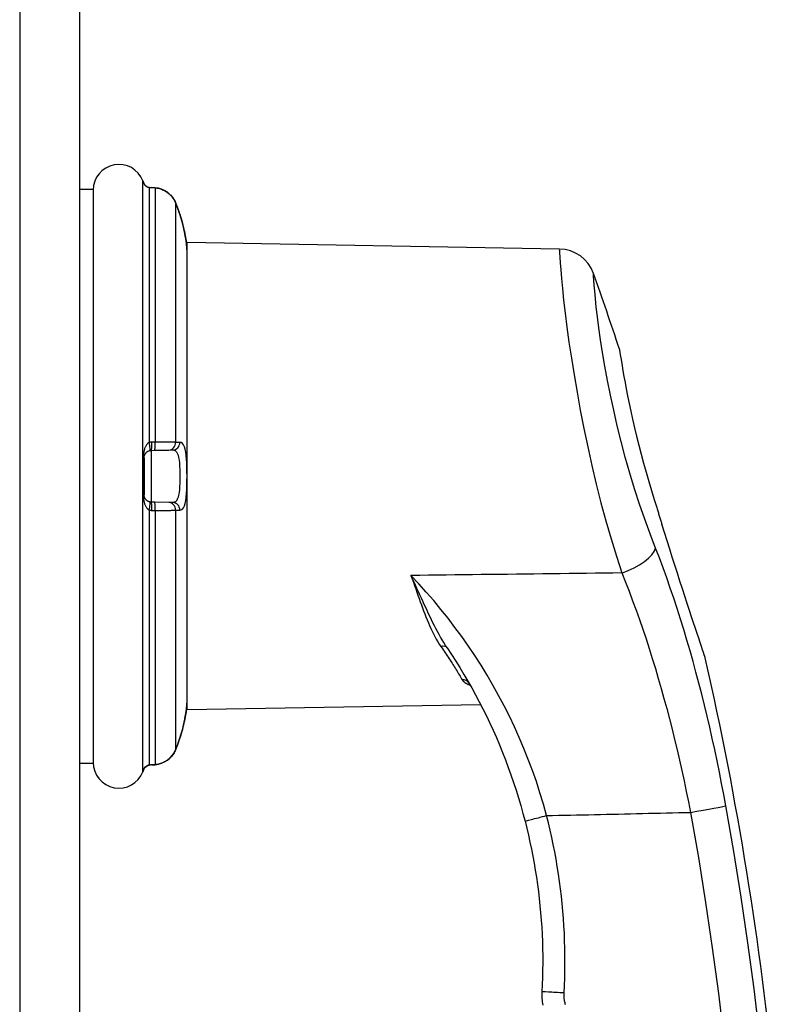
# Model space of a CAD drawing. Header units: inches. Extents: x 6 to 217, y 10 to 119.
# Tile 73 of 141: x 49.11 to 51.18, y 48.47 to 51.1. Entities that reach past the tile are written whole.
import ezdxf

# ---------------------------------------------------------------- set-up
doc = ezdxf.new("R2010")
doc.units = ezdxf.units.IN
doc.header["$MEASUREMENT"] = 0
doc.layers.add('Visible Edges(ANSI)', color=7, linetype='Continuous', lineweight=25)
doc.layers.add('Visible Tangent Edges(ANSI)', color=7, linetype='Continuous', lineweight=25)

msp = doc.modelspace()

# ---------------------------------------------------------------- linework, layer by layer
at = {"layer": 'Visible Edges(ANSI)'}
for p, q in [((49.2756, 20.1367), (49.2756, 79.6177)), ((49.2756, 50.6454), (49.311, 50.6454)), ((49.311, 50.6454), (49.311, 49.11)), ((49.477, 50.6491), (49.4679, 50.6497)), ((49.563, 49.2527), (49.563, 50.5027)), ((50.5587, 50.4853), (49.563, 50.5027)), ((49.4474, 49.9273), (49.4474, 49.8282)), ((49.4668, 49.947), (49.4758, 49.9471)), ((49.4758, 49.9471), (49.5136, 49.9478)), ((49.5136, 49.9478), (49.5244, 49.948)), ((49.4758, 49.8083), (49.4668, 49.8085)), ((49.5136, 49.8077), (49.4758, 49.8083)), ((49.5244, 49.8075), (49.5136, 49.8077)), ((50.3163, 49.3254), (50.3162, 49.3255)), ((50.3482, 49.2664), (49.563, 49.2527)), ((49.2756, 49.11), (49.311, 49.11)), ((49.4679, 49.1057), (49.477, 49.1064))]:
    msp.add_line(p, q, dxfattribs=at)
at = {"layer": 'Visible Edges(ANSI)', "flags": 128}
for points in [[(49.4462, 50.6617), (49.4467, 50.6607), (49.4478, 50.6589), (49.4512, 50.655), (49.4559, 50.6519), (49.4586, 50.6508), (49.4614, 50.6503)], [(49.4471, 50.6599), (49.4495, 50.6568), (49.4528, 50.6537), (49.4568, 50.6514), (49.4614, 50.6503)], [(49.5314, 50.6095), (49.5275, 50.6174), (49.5225, 50.6247), (49.5166, 50.6313), (49.5098, 50.637), (49.5023, 50.6417), (49.4942, 50.6453), (49.4857, 50.6478), (49.477, 50.6491)], [(49.5622, 50.4837), (49.5621, 50.4842), (49.562, 50.4856), (49.5618, 50.488), (49.5615, 50.4912), (49.5611, 50.4953), (49.5605, 50.5003), (49.5598, 50.506), (49.5588, 50.5124), (49.5577, 50.5194), (49.5563, 50.527), (49.5546, 50.535), (49.5527, 50.5434), (49.5506, 50.552), (49.5482, 50.5608), (49.5456, 50.5697), (49.5428, 50.5786)], [(50.719, 50.2177), (50.7192, 50.2168), (50.7196, 50.214), (50.7203, 50.2093), (50.7213, 50.2028), (50.7226, 50.1946), (50.7242, 50.1846), (50.7262, 50.173), (50.7284, 50.1597), (50.731, 50.1449), (50.734, 50.1287), (50.7373, 50.1112), (50.741, 50.0925), (50.7451, 50.0726), (50.7495, 50.0517), (50.7543, 50.0301), (50.7594, 50.0076), (50.765, 49.9846), (50.7708, 49.9609), (50.777, 49.9369), (50.7835, 49.9127), (50.7903, 49.8883), (50.7973, 49.864), (50.8045, 49.8398), (50.8119, 49.8158)], [(49.4474, 49.9273), (49.4475, 49.9285), (49.4476, 49.9297), (49.4478, 49.9309), (49.448, 49.932), (49.4483, 49.9331), (49.4487, 49.9341), (49.4491, 49.9351), (49.4495, 49.9361), (49.45, 49.937), (49.4506, 49.9379), (49.4512, 49.9388), (49.4518, 49.9396), (49.4525, 49.9405), (49.4532, 49.9412), (49.454, 49.942), (49.4549, 49.9427), (49.4558, 49.9434), (49.4567, 49.944), (49.4577, 49.9446), (49.4587, 49.9451), (49.4598, 49.9456), (49.461, 49.946), (49.4621, 49.9463), (49.4633, 49.9466)], [(49.4633, 49.9466), (49.4635, 49.9466), (49.4636, 49.9467), (49.4638, 49.9467), (49.4639, 49.9467), (49.464, 49.9467), (49.4642, 49.9467), (49.4643, 49.9468), (49.4645, 49.9468), (49.4646, 49.9468), (49.4648, 49.9468), (49.4649, 49.9468), (49.465, 49.9469), (49.4652, 49.9469), (49.4653, 49.9469), (49.4655, 49.9469), (49.4656, 49.9469), (49.4658, 49.9469), (49.4659, 49.9469), (49.4661, 49.9469), (49.4662, 49.9469), (49.4663, 49.947), (49.4665, 49.947), (49.4666, 49.947), (49.4668, 49.947)], [(49.4633, 49.8089), (49.4621, 49.8091), (49.461, 49.8095), (49.4598, 49.8099), (49.4587, 49.8104), (49.4577, 49.8109), (49.4567, 49.8115), (49.4557, 49.8121), (49.4549, 49.8128), (49.454, 49.8135), (49.4532, 49.8142), (49.4525, 49.815), (49.4518, 49.8158), (49.4512, 49.8167), (49.4506, 49.8175), (49.45, 49.8184), (49.4495, 49.8194), (49.4491, 49.8203), (49.4487, 49.8213), (49.4483, 49.8224), (49.448, 49.8235), (49.4478, 49.8246), (49.4476, 49.8257), (49.4475, 49.8269), (49.4474, 49.8282)], [(49.4668, 49.8085), (49.4666, 49.8085), (49.4665, 49.8085), (49.4663, 49.8085), (49.4662, 49.8085), (49.4661, 49.8085), (49.4659, 49.8085), (49.4658, 49.8085), (49.4656, 49.8085), (49.4655, 49.8086), (49.4653, 49.8086), (49.4652, 49.8086), (49.465, 49.8086), (49.4649, 49.8086), (49.4648, 49.8086), (49.4646, 49.8087), (49.4645, 49.8087), (49.4643, 49.8087), (49.4642, 49.8087), (49.464, 49.8087), (49.4639, 49.8088), (49.4638, 49.8088), (49.4636, 49.8088), (49.4635, 49.8088), (49.4633, 49.8089)], [(50.8119, 49.8158), (50.8128, 49.813), (50.8136, 49.8103), (50.8145, 49.8075), (50.8153, 49.8048), (50.8162, 49.802), (50.8171, 49.7993), (50.8179, 49.7965), (50.8188, 49.7938), (50.8196, 49.791), (50.8205, 49.7883), (50.8213, 49.7855), (50.8222, 49.7828), (50.8231, 49.78), (50.8239, 49.7773), (50.8248, 49.7746), (50.8256, 49.7718), (50.8265, 49.7691), (50.8273, 49.7663), (50.8282, 49.7636), (50.829, 49.7608), (50.8299, 49.7581), (50.8307, 49.7554), (50.8316, 49.7526), (50.8324, 49.7499)], [(50.9486, 49.3921), (50.9483, 49.393), (50.9474, 49.3957), (50.9459, 49.4002), (50.9438, 49.4063), (50.9413, 49.4138), (50.9383, 49.4228), (50.9349, 49.4329), (50.9311, 49.4443), (50.9269, 49.4569), (50.9223, 49.4707), (50.9173, 49.4857), (50.912, 49.5019), (50.9063, 49.5191), (50.9002, 49.5375), (50.8939, 49.5569), (50.8874, 49.5769), (50.8807, 49.5975), (50.874, 49.6184), (50.8671, 49.6398), (50.8603, 49.6614), (50.8534, 49.6831), (50.8464, 49.7052), (50.8394, 49.7274), (50.8324, 49.7499)], [(50.2585, 49.4185), (50.27, 49.4012), (50.2812, 49.3836), (50.2923, 49.3659), (50.3031, 49.348), (50.3137, 49.33), (50.324, 49.3117), (50.3341, 49.2933), (50.344, 49.2746), (50.3536, 49.2558), (50.363, 49.2368), (50.3721, 49.2177), (50.381, 49.1983), (50.3897, 49.1788), (50.398, 49.1591), (50.4062, 49.1393), (50.414, 49.1193), (50.4216, 49.0992), (50.4288, 49.079), (50.4358, 49.0586), (50.4425, 49.0381), (50.4489, 49.0176), (50.4551, 48.9969), (50.4609, 48.9762), (50.4664, 48.9554)], [(49.5428, 49.1769), (49.5456, 49.1858), (49.5482, 49.1946), (49.5506, 49.2034), (49.5527, 49.2121), (49.5546, 49.2204), (49.5563, 49.2284), (49.5577, 49.236), (49.5588, 49.243), (49.5598, 49.2495), (49.5605, 49.2552), (49.5611, 49.2601), (49.5615, 49.2642), (49.5618, 49.2675), (49.562, 49.2699), (49.5621, 49.2713), (49.5622, 49.2718)], [(49.477, 49.1064), (49.4857, 49.1077), (49.4942, 49.1102), (49.5023, 49.1138), (49.5098, 49.1185), (49.5166, 49.1242), (49.5225, 49.1307), (49.5275, 49.138), (49.5314, 49.1459)], [(49.4462, 49.0938), (49.4467, 49.0948), (49.4478, 49.0966), (49.4512, 49.1005), (49.4559, 49.1036), (49.4586, 49.1046), (49.4614, 49.1052)], [(49.4471, 49.0955), (49.4495, 49.0987), (49.4528, 49.1017), (49.4568, 49.104), (49.4614, 49.1052)], [(50.4664, 48.9554), (50.471, 48.9368), (50.4755, 48.9182), (50.4796, 48.8995), (50.4836, 48.8807), (50.4873, 48.8619), (50.4908, 48.843), (50.494, 48.8241), (50.497, 48.8052), (50.4997, 48.7862), (50.5022, 48.7672), (50.5044, 48.7481), (50.5065, 48.729), (50.5082, 48.7099), (50.5097, 48.6908), (50.511, 48.6717), (50.512, 48.6525), (50.5128, 48.6333), (50.5134, 48.6141), (50.5137, 48.5949), (50.5137, 48.5757), (50.5135, 48.5565), (50.5131, 48.5374), (50.5124, 48.5182), (50.5115, 48.499)], [(50.5115, 48.499), (50.5113, 48.4946), (50.5112, 48.4902), (50.5113, 48.4857), (50.5115, 48.4813), (50.5119, 48.4768), (50.5124, 48.4724), (50.513, 48.468), (50.5137, 48.4636)]]:
    msp.add_lwpolyline(points, dxfattribs=at)
at = {"layer": 'Visible Edges(ANSI)'}
for centre, radius, start, end in [((49.3799, 50.6428), 0.0689, 21.3638, 180), ((49.4624, 50.6751), 0.0197, 201.3638, 208.365), ((49.4278, 50.6564), 0.0197, 10.3287, 28.365), ((49.5425, 50.4823), 0.0197, 3.6153, 4.1525), ((49.1554, 50.4578), 0.4076, 0, 3.6153), ((50.557, 50.3869), 0.0984, 19.5831, 89), ((42.0761, 47.3699), 9.1, 18.23708, 19.58308), ((42.0761, 47.3699), 9.1, 358.16043, 12.83991), ((49.1554, 49.2976), 0.4076, 356.3847, 0), ((49.5425, 49.2732), 0.0197, 355.8475, 356.3847), ((49.3799, 49.1126), 0.0689, 180, 338.6362), ((49.4624, 49.0803), 0.0197, 151.635, 158.6362), ((49.4278, 49.099), 0.0197, 331.635, 349.6686)]:
    msp.add_arc(centre, radius, start, end, dxfattribs=at)
for centre, major_axis, ratio, start_param, end_param in [((49.4689, 50.6535), (0.0349, -0.0026), 0.109206, 4.505991, 4.69372), ((49.1507, 50.4515), (0.0001, 0.4123), 0.999862, 5.02581, 5.105859), ((49.1506, 49.3039), (-0.0001, 0.4123), 0.999862, 4.318928, 4.398966), ((49.4689, 49.102), (0.0349, 0.0026), 0.109206, 1.589466, 1.777194)]:
    msp.add_ellipse(centre, major_axis=major_axis, ratio=ratio, start_param=start_param, end_param=end_param, dxfattribs=at)
at = {"layer": 'Visible Tangent Edges(ANSI)'}
for p, q in [((49.1146, 79.6177), (49.1146, 20.1367)), ((49.4441, 49.0875), (49.4441, 50.6679)), ((49.4451, 50.6642), (49.4451, 50.6658)), ((49.461, 50.6502), (49.461, 49.9682)), ((49.4679, 50.6496), (49.4769, 50.6489)), ((49.4769, 50.6489), (49.4769, 49.9691)), ((49.5314, 50.6095), (49.5314, 49.9684)), ((49.4769, 49.9691), (49.4679, 49.969)), ((49.4451, 49.8276), (49.4451, 49.9279)), ((49.4668, 49.8085), (49.4668, 49.947)), ((49.461, 49.7873), (49.461, 49.1053)), ((49.4679, 49.7865), (49.4769, 49.7863)), ((49.4769, 49.7863), (49.4769, 49.1065)), ((49.5314, 49.7871), (49.5314, 49.1459)), ((49.4451, 49.0897), (49.4451, 49.0913)), ((49.4769, 49.1065), (49.4679, 49.1058))]:
    msp.add_line(p, q, dxfattribs=at)
at = {"layer": 'Visible Tangent Edges(ANSI)', "flags": 128}
for points in [[(49.4451, 50.6642), (49.4451, 50.6639), (49.4452, 50.6636), (49.4454, 50.6631), (49.4457, 50.6625), (49.446, 50.6619), (49.4463, 50.6612), (49.4467, 50.6604), (49.4472, 50.6597), (49.4477, 50.6589), (49.4482, 50.6582), (49.4488, 50.6574), (49.4494, 50.6566), (49.4501, 50.6559), (49.4509, 50.6552), (49.4517, 50.6545), (49.4525, 50.6538), (49.4534, 50.6531), (49.4543, 50.6525), (49.4553, 50.652), (49.4564, 50.6515), (49.4574, 50.651), (49.4586, 50.6507), (49.4598, 50.6504), (49.461, 50.6502)], [(49.461, 50.6502), (49.4613, 50.6502), (49.4615, 50.6502), (49.4618, 50.6501), (49.4621, 50.6501), (49.4624, 50.6501), (49.4627, 50.65), (49.463, 50.65), (49.4633, 50.65), (49.4635, 50.65), (49.4638, 50.6499), (49.4641, 50.6499), (49.4644, 50.6499), (49.4647, 50.6499), (49.465, 50.6498), (49.4653, 50.6498), (49.4656, 50.6498), (49.4658, 50.6498), (49.4661, 50.6497), (49.4664, 50.6497), (49.4667, 50.6497), (49.467, 50.6497), (49.4673, 50.6497), (49.4676, 50.6496), (49.4679, 50.6496)], [(49.4769, 50.6489), (49.4798, 50.6486), (49.4828, 50.6482), (49.4856, 50.6477), (49.4885, 50.647), (49.4914, 50.6461), (49.4942, 50.6452), (49.4969, 50.6441), (49.4996, 50.6429), (49.5022, 50.6416), (49.5048, 50.6402), (49.5073, 50.6386), (49.5097, 50.6369), (49.5121, 50.6351), (49.5143, 50.6332), (49.5165, 50.6313), (49.5186, 50.6292), (49.5206, 50.627), (49.5224, 50.6247), (49.5242, 50.6224), (49.5259, 50.6199), (49.5274, 50.6174), (49.5289, 50.6148), (49.5302, 50.6122), (49.5314, 50.6095)], [(49.5314, 50.6095), (49.5319, 50.6083), (49.5324, 50.607), (49.533, 50.6057), (49.5335, 50.6044), (49.534, 50.6032), (49.5345, 50.6019), (49.535, 50.6006), (49.5355, 50.5993), (49.536, 50.598), (49.5364, 50.5968), (49.5369, 50.5955), (49.5374, 50.5942), (49.5379, 50.5929), (49.5384, 50.5916), (49.5388, 50.5903), (49.5393, 50.589), (49.5397, 50.5877), (49.5402, 50.5864), (49.5406, 50.5851), (49.5411, 50.5838), (49.5415, 50.5825), (49.542, 50.5812), (49.5424, 50.5799), (49.5428, 50.5786)], [(49.5428, 50.5786), (49.5447, 50.5726), (49.5465, 50.5667), (49.5482, 50.5607), (49.5498, 50.5548), (49.5513, 50.5489), (49.5527, 50.5432), (49.5541, 50.5376), (49.5552, 50.5321), (49.5563, 50.5268), (49.5573, 50.5216), (49.5581, 50.5168), (49.5589, 50.5121), (49.5595, 50.5078), (49.5601, 50.5037), (49.5606, 50.5), (49.561, 50.4966), (49.5613, 50.4936), (49.5615, 50.491), (49.5617, 50.4887), (49.5619, 50.4869), (49.562, 50.4854), (49.5621, 50.4844), (49.5621, 50.4837), (49.5622, 50.4835)], [(50.5582, 50.4841), (50.5583, 50.4816), (50.5587, 50.4749), (50.5595, 50.464), (50.5607, 50.4489), (50.5623, 50.4298), (50.5643, 50.4067), (50.5667, 50.3796), (50.5698, 50.3486), (50.5737, 50.3142), (50.5784, 50.2767), (50.584, 50.2364), (50.5904, 50.1937), (50.5976, 50.1489), (50.6056, 50.1024), (50.6144, 50.0546), (50.624, 50.0057), (50.6343, 49.9561), (50.6453, 49.9062), (50.6571, 49.8564), (50.6696, 49.8069), (50.6828, 49.7581), (50.6967, 49.7104), (50.7108, 49.6639), (50.7251, 49.619)], [(50.8158, 49.6856), (50.8012, 49.7235), (50.7867, 49.7628), (50.7726, 49.8032), (50.7592, 49.8444), (50.7465, 49.8863), (50.7347, 49.9285), (50.7235, 49.9708), (50.7132, 50.0128), (50.7036, 50.0542), (50.6949, 50.0948), (50.687, 50.1342), (50.6799, 50.1722), (50.6736, 50.2084), (50.6681, 50.2426), (50.6636, 50.2745), (50.6599, 50.3037), (50.657, 50.33), (50.6547, 50.353), (50.6529, 50.3727), (50.6514, 50.389), (50.6503, 50.4017), (50.6496, 50.411), (50.6493, 50.4167), (50.6492, 50.4188)], [(49.461, 49.9682), (49.4598, 49.9676), (49.4586, 49.9669), (49.4575, 49.966), (49.4564, 49.965), (49.4553, 49.9639), (49.4543, 49.9626), (49.4534, 49.9613), (49.4525, 49.9599), (49.4517, 49.9584), (49.4509, 49.9568), (49.4501, 49.9551), (49.4494, 49.9534), (49.4488, 49.9517), (49.4482, 49.9498), (49.4477, 49.9479), (49.4472, 49.946), (49.4467, 49.944), (49.4463, 49.9419), (49.446, 49.9398), (49.4457, 49.9375), (49.4454, 49.9352), (49.4452, 49.9329), (49.4451, 49.9304), (49.4451, 49.9279)], [(49.4679, 49.969), (49.4676, 49.9689), (49.4673, 49.9689), (49.467, 49.9689), (49.4667, 49.9689), (49.4664, 49.9689), (49.4661, 49.9689), (49.4658, 49.9689), (49.4656, 49.9688), (49.4653, 49.9688), (49.465, 49.9688), (49.4647, 49.9688), (49.4644, 49.9687), (49.4641, 49.9687), (49.4638, 49.9687), (49.4635, 49.9686), (49.4633, 49.9686), (49.463, 49.9685), (49.4627, 49.9685), (49.4624, 49.9685), (49.4621, 49.9684), (49.4618, 49.9684), (49.4615, 49.9683), (49.4613, 49.9683), (49.461, 49.9682)], [(49.5314, 49.9684), (49.5302, 49.9685), (49.5289, 49.9686), (49.5274, 49.9686), (49.5259, 49.9687), (49.5242, 49.9688), (49.5224, 49.9688), (49.5206, 49.9689), (49.5186, 49.9689), (49.5165, 49.969), (49.5143, 49.969), (49.5121, 49.9691), (49.5097, 49.9691), (49.5073, 49.9691), (49.5048, 49.9692), (49.5022, 49.9692), (49.4996, 49.9692), (49.4969, 49.9692), (49.4942, 49.9692), (49.4914, 49.9692), (49.4885, 49.9692), (49.4856, 49.9692), (49.4828, 49.9692), (49.4798, 49.9691), (49.4769, 49.9691)], [(49.5428, 49.9684), (49.5424, 49.9684), (49.542, 49.9684), (49.5415, 49.9684), (49.5411, 49.9684), (49.5406, 49.9684), (49.5402, 49.9684), (49.5397, 49.9684), (49.5393, 49.9684), (49.5388, 49.9684), (49.5384, 49.9684), (49.5379, 49.9684), (49.5374, 49.9684), (49.5369, 49.9684), (49.5364, 49.9684), (49.536, 49.9684), (49.5355, 49.9684), (49.535, 49.9684), (49.5345, 49.9684), (49.534, 49.9684), (49.5335, 49.9684), (49.533, 49.9684), (49.5324, 49.9684), (49.5319, 49.9684), (49.5314, 49.9684)], [(49.5428, 49.787), (49.5465, 49.7878), (49.5498, 49.79), (49.5528, 49.7936), (49.5552, 49.7988), (49.5573, 49.8053), (49.5589, 49.8131), (49.5601, 49.822), (49.561, 49.832), (49.5616, 49.8427), (49.562, 49.8541), (49.5621, 49.8658), (49.5622, 49.8778), (49.5621, 49.8897), (49.5619, 49.9014), (49.5615, 49.9127), (49.5609, 49.9234), (49.5601, 49.9333), (49.5589, 49.9423), (49.5573, 49.9502), (49.5552, 49.9567), (49.5527, 49.9618), (49.5498, 49.9655), (49.5465, 49.9677), (49.5428, 49.9684)], [(49.5244, 49.948), (49.5279, 49.9475), (49.5311, 49.9458), (49.5339, 49.943), (49.5363, 49.9391), (49.5382, 49.9341), (49.5397, 49.928), (49.5409, 49.921), (49.5417, 49.9133), (49.5423, 49.905), (49.5426, 49.8962), (49.5428, 49.8871), (49.5429, 49.8778), (49.5428, 49.8685), (49.5427, 49.8593), (49.5423, 49.8504), (49.5417, 49.8421), (49.5409, 49.8343), (49.5397, 49.8274), (49.5382, 49.8214), (49.5363, 49.8164), (49.5339, 49.8124), (49.5311, 49.8096), (49.528, 49.808), (49.5244, 49.8075)], [(49.4451, 49.8276), (49.4451, 49.8251), (49.4452, 49.8226), (49.4454, 49.8203), (49.4457, 49.8179), (49.446, 49.8157), (49.4463, 49.8136), (49.4467, 49.8115), (49.4472, 49.8095), (49.4477, 49.8075), (49.4482, 49.8056), (49.4488, 49.8038), (49.4494, 49.802), (49.4501, 49.8003), (49.4509, 49.7987), (49.4517, 49.7971), (49.4525, 49.7956), (49.4534, 49.7942), (49.4543, 49.7928), (49.4553, 49.7916), (49.4564, 49.7905), (49.4574, 49.7895), (49.4586, 49.7886), (49.4598, 49.7878), (49.461, 49.7873)], [(49.461, 49.7873), (49.4613, 49.7872), (49.4615, 49.7872), (49.4618, 49.7871), (49.4621, 49.787), (49.4624, 49.787), (49.4627, 49.787), (49.463, 49.7869), (49.4633, 49.7869), (49.4635, 49.7868), (49.4638, 49.7868), (49.4641, 49.7868), (49.4644, 49.7867), (49.4647, 49.7867), (49.465, 49.7867), (49.4653, 49.7866), (49.4656, 49.7866), (49.4658, 49.7866), (49.4661, 49.7866), (49.4664, 49.7866), (49.4667, 49.7865), (49.467, 49.7865), (49.4673, 49.7865), (49.4676, 49.7865), (49.4679, 49.7865)], [(49.4769, 49.7863), (49.4798, 49.7863), (49.4828, 49.7863), (49.4857, 49.7863), (49.4885, 49.7863), (49.4914, 49.7863), (49.4942, 49.7863), (49.4969, 49.7863), (49.4996, 49.7863), (49.5023, 49.7863), (49.5048, 49.7863), (49.5073, 49.7863), (49.5098, 49.7864), (49.5121, 49.7864), (49.5144, 49.7864), (49.5165, 49.7865), (49.5186, 49.7865), (49.5206, 49.7866), (49.5225, 49.7866), (49.5242, 49.7867), (49.5259, 49.7868), (49.5275, 49.7868), (49.5289, 49.7869), (49.5302, 49.787), (49.5314, 49.7871)], [(49.5314, 49.7871), (49.5319, 49.7871), (49.5324, 49.7871), (49.533, 49.7871), (49.5335, 49.7871), (49.534, 49.787), (49.5345, 49.787), (49.535, 49.787), (49.5355, 49.787), (49.536, 49.787), (49.5364, 49.787), (49.5369, 49.787), (49.5374, 49.787), (49.5379, 49.787), (49.5384, 49.787), (49.5388, 49.787), (49.5393, 49.787), (49.5397, 49.787), (49.5402, 49.787), (49.5406, 49.787), (49.5411, 49.787), (49.5415, 49.787), (49.542, 49.787), (49.5424, 49.787), (49.5428, 49.787)], [(51.0038, 48.9961), (50.9982, 49.0263), (50.9924, 49.0564), (50.9864, 49.0866), (50.9802, 49.1167), (50.9738, 49.1467), (50.9672, 49.1766), (50.9605, 49.2064), (50.9535, 49.2361), (50.9464, 49.2657), (50.939, 49.2951), (50.9315, 49.3243), (50.9238, 49.3534), (50.9159, 49.3823), (50.9079, 49.411), (50.8996, 49.4395), (50.8911, 49.4678), (50.8824, 49.4959), (50.8735, 49.5238), (50.8644, 49.5514), (50.8551, 49.5788), (50.8456, 49.606), (50.8359, 49.6328), (50.8259, 49.6594), (50.8158, 49.6856)], [(50.7251, 49.619), (50.7016, 49.6187), (50.6782, 49.6185), (50.6547, 49.6182), (50.6312, 49.6179), (50.6077, 49.6176), (50.5842, 49.6174), (50.5607, 49.6171), (50.5372, 49.6168), (50.5137, 49.6165), (50.4902, 49.6163), (50.4667, 49.616), (50.4433, 49.6157), (50.4198, 49.6154), (50.3963, 49.6152), (50.3728, 49.6149), (50.3493, 49.6146), (50.3258, 49.6143), (50.3023, 49.614), (50.2788, 49.6138), (50.2553, 49.6135), (50.2318, 49.6132), (50.2084, 49.6129), (50.1849, 49.6127), (50.1614, 49.6124)], [(50.2585, 49.4185), (50.2539, 49.4255), (50.2494, 49.4327), (50.245, 49.4399), (50.2407, 49.4473), (50.2364, 49.4549), (50.2323, 49.4625), (50.2282, 49.4702), (50.2241, 49.478), (50.2202, 49.4859), (50.2162, 49.4939), (50.2123, 49.5019), (50.2084, 49.5101), (50.2046, 49.5183), (50.2007, 49.5266), (50.1969, 49.5349), (50.193, 49.5433), (50.1891, 49.5518), (50.1853, 49.5603), (50.1814, 49.5689), (50.1774, 49.5776), (50.1735, 49.5862), (50.1695, 49.5949), (50.1655, 49.6036), (50.1614, 49.6124)], [(50.1614, 49.6124), (50.1646, 49.6034), (50.1678, 49.5945), (50.1709, 49.5856), (50.174, 49.5768), (50.1771, 49.5681), (50.1801, 49.5594), (50.1831, 49.5508), (50.1861, 49.5423), (50.1891, 49.5339), (50.1922, 49.5256), (50.1952, 49.5174), (50.1983, 49.5094), (50.2014, 49.5014), (50.2046, 49.4935), (50.2078, 49.4858), (50.2111, 49.4782), (50.2145, 49.4707), (50.2179, 49.4633), (50.2215, 49.4561), (50.2252, 49.449), (50.2291, 49.442), (50.2331, 49.4353), (50.2372, 49.4287), (50.2415, 49.4222)], [(50.5241, 48.9703), (50.5156, 49.0007), (50.5065, 49.031), (50.4967, 49.0611), (50.4862, 49.091), (50.4751, 49.1206), (50.4633, 49.15), (50.451, 49.179), (50.4381, 49.2078), (50.4246, 49.2361), (50.4105, 49.2641), (50.3959, 49.2917), (50.3807, 49.3188), (50.3651, 49.3456), (50.3489, 49.3721), (50.3322, 49.3981), (50.315, 49.4237), (50.2973, 49.4489), (50.2791, 49.4736), (50.2605, 49.4979), (50.2415, 49.5217), (50.2221, 49.5451), (50.2022, 49.568), (50.182, 49.5904), (50.1614, 49.6124)], [(50.7251, 49.619), (50.735, 49.5946), (50.7447, 49.57), (50.7542, 49.545), (50.7635, 49.5198), (50.7726, 49.4944), (50.7815, 49.4687), (50.7902, 49.4428), (50.7987, 49.4167), (50.807, 49.3904), (50.8151, 49.3639), (50.823, 49.3373), (50.8307, 49.3105), (50.8382, 49.2835), (50.8456, 49.2564), (50.8528, 49.2291), (50.8597, 49.2016), (50.8666, 49.1741), (50.8732, 49.1464), (50.8796, 49.1186), (50.8859, 49.0907), (50.892, 49.0628), (50.8979, 49.0348), (50.9036, 49.0068), (50.9091, 48.9788)], [(50.2415, 49.4222), (50.2445, 49.418), (50.2473, 49.4138), (50.2501, 49.4097), (50.2529, 49.4056), (50.2557, 49.4015), (50.2583, 49.3975), (50.261, 49.3935), (50.2636, 49.3895), (50.2661, 49.3856), (50.2686, 49.3818), (50.2711, 49.378), (50.2735, 49.3742), (50.2758, 49.3705), (50.2781, 49.3668), (50.2804, 49.3632), (50.2826, 49.3597), (50.2848, 49.3562), (50.2869, 49.3527), (50.2889, 49.3493), (50.291, 49.346), (50.2929, 49.3427), (50.2948, 49.3395), (50.2967, 49.3364), (50.2985, 49.3333)], [(50.2985, 49.3333), (50.299, 49.3326), (50.2995, 49.3318), (50.3, 49.3311), (50.3006, 49.3304), (50.3012, 49.3297), (50.3019, 49.3291), (50.3026, 49.3284), (50.3033, 49.3277), (50.3041, 49.3271), (50.3049, 49.3265), (50.3058, 49.3258), (50.3067, 49.3252), (50.3076, 49.3246), (50.3086, 49.3241), (50.3096, 49.3235), (50.3106, 49.3229), (50.3117, 49.3224), (50.3127, 49.3219), (50.3139, 49.3214), (50.315, 49.3209), (50.3162, 49.3204), (50.3174, 49.3199), (50.3187, 49.3194), (50.3199, 49.319)], [(49.5622, 49.2719), (49.5621, 49.2717), (49.5621, 49.2711), (49.562, 49.27), (49.5619, 49.2685), (49.5618, 49.2666), (49.5615, 49.2643), (49.5613, 49.2616), (49.5609, 49.2586), (49.5605, 49.2552), (49.5601, 49.2515), (49.5595, 49.2475), (49.5589, 49.2432), (49.5581, 49.2386), (49.5573, 49.2338), (49.5563, 49.2287), (49.5552, 49.2234), (49.5541, 49.2179), (49.5528, 49.2123), (49.5513, 49.2065), (49.5498, 49.2007), (49.5482, 49.1948), (49.5465, 49.1888), (49.5447, 49.1828), (49.5428, 49.1769)], [(49.5428, 49.1769), (49.5424, 49.1756), (49.542, 49.1743), (49.5415, 49.173), (49.5411, 49.1717), (49.5406, 49.1704), (49.5402, 49.1691), (49.5397, 49.1678), (49.5393, 49.1665), (49.5388, 49.1652), (49.5384, 49.1639), (49.5379, 49.1626), (49.5374, 49.1613), (49.5369, 49.16), (49.5364, 49.1587), (49.536, 49.1574), (49.5355, 49.1561), (49.535, 49.1549), (49.5345, 49.1536), (49.534, 49.1523), (49.5335, 49.151), (49.533, 49.1497), (49.5324, 49.1485), (49.5319, 49.1472), (49.5314, 49.1459)], [(49.5314, 49.1459), (49.5302, 49.1432), (49.5289, 49.1406), (49.5274, 49.138), (49.5259, 49.1355), (49.5242, 49.1331), (49.5224, 49.1307), (49.5206, 49.1285), (49.5186, 49.1263), (49.5165, 49.1242), (49.5143, 49.1222), (49.5121, 49.1203), (49.5097, 49.1185), (49.5073, 49.1169), (49.5048, 49.1153), (49.5022, 49.1139), (49.4996, 49.1125), (49.4969, 49.1113), (49.4942, 49.1103), (49.4914, 49.1093), (49.4885, 49.1085), (49.4856, 49.1078), (49.4828, 49.1072), (49.4798, 49.1068), (49.4769, 49.1065)], [(49.461, 49.1053), (49.4598, 49.1051), (49.4586, 49.1048), (49.4575, 49.1044), (49.4564, 49.104), (49.4553, 49.1035), (49.4543, 49.1029), (49.4534, 49.1023), (49.4525, 49.1017), (49.4517, 49.101), (49.4509, 49.1003), (49.4501, 49.0996), (49.4494, 49.0988), (49.4488, 49.0981), (49.4482, 49.0973), (49.4477, 49.0965), (49.4472, 49.0958), (49.4467, 49.095), (49.4463, 49.0943), (49.446, 49.0936), (49.4457, 49.093), (49.4454, 49.0924), (49.4452, 49.0919), (49.4451, 49.0915), (49.4451, 49.0913)], [(49.4679, 49.1058), (49.4676, 49.1058), (49.4673, 49.1058), (49.467, 49.1058), (49.4667, 49.1058), (49.4664, 49.1057), (49.4661, 49.1057), (49.4658, 49.1057), (49.4656, 49.1057), (49.4653, 49.1056), (49.465, 49.1056), (49.4647, 49.1056), (49.4644, 49.1056), (49.4641, 49.1055), (49.4638, 49.1055), (49.4635, 49.1055), (49.4633, 49.1055), (49.463, 49.1054), (49.4627, 49.1054), (49.4624, 49.1054), (49.4621, 49.1054), (49.4618, 49.1053), (49.4615, 49.1053), (49.4613, 49.1053), (49.461, 49.1053)], [(50.5241, 48.9703), (50.5401, 48.9706), (50.5562, 48.971), (50.5722, 48.9713), (50.5882, 48.9717), (50.6043, 48.972), (50.6203, 48.9724), (50.6364, 48.9727), (50.6524, 48.9731), (50.6684, 48.9735), (50.6845, 48.9738), (50.7005, 48.9742), (50.7166, 48.9745), (50.7326, 48.9749), (50.7486, 48.9752), (50.7647, 48.9756), (50.7807, 48.976), (50.7968, 48.9763), (50.8128, 48.9767), (50.8289, 48.977), (50.8449, 48.9774), (50.8609, 48.9777), (50.877, 48.9781), (50.893, 48.9785), (50.9091, 48.9788)], [(50.9091, 48.9788), (50.9301, 48.8584), (50.9496, 48.7375), (50.9674, 48.6163), (50.9836, 48.4948), (50.9982, 48.373)], [(51.0939, 48.3837), (51.0792, 48.5069), (51.0628, 48.6297), (51.0448, 48.7522), (51.0251, 48.8743), (51.0038, 48.9961)], [(50.5709, 48.4958), (50.5719, 48.5158), (50.5726, 48.5357), (50.5731, 48.5556), (50.5733, 48.5756), (50.5732, 48.5955), (50.5729, 48.6155), (50.5724, 48.6354), (50.5716, 48.6554), (50.5705, 48.6753), (50.5692, 48.6952), (50.5676, 48.7151), (50.5657, 48.7349), (50.5637, 48.7547), (50.5613, 48.7745), (50.5587, 48.7943), (50.5559, 48.814), (50.5528, 48.8337), (50.5494, 48.8534), (50.5458, 48.873), (50.542, 48.8926), (50.5379, 48.9121), (50.5335, 48.9315), (50.5289, 48.9509), (50.5241, 48.9703)], [(50.5749, 48.4639), (50.5741, 48.4665), (50.5734, 48.4691), (50.5728, 48.4718), (50.5723, 48.4744), (50.5719, 48.4771), (50.5715, 48.4797), (50.5712, 48.4824), (50.571, 48.4851), (50.5709, 48.4878), (50.5708, 48.4905), (50.5708, 48.4932), (50.5709, 48.4958)]]:
    msp.add_lwpolyline(points, dxfattribs=at)
at = {"layer": 'Visible Tangent Edges(ANSI)'}
for centre, major_axis, ratio, start_param, end_param in [((49.4278, 50.6548), (0.0197, 0), 0.997973, 0.337891, 0.495063), ((49.4595, 50.6307), (0.0019, 0.0196), 0.191852, 0, 0.118486), ((49.4664, 50.6301), (0.0015, 0.0196), 0.017403, 0, 0.117341), ((49.4755, 50.6294), (0.0015, 0.0196), 0.017403, 0, 0.117653), ((49.5241, 50.5725), (0.0187, 0.0061), 0.005379, 0, 0.039887), ((49.4595, 49.9659), (0.0038, -0.0193), 0.094112, 0, 1.670802), ((49.4664, 49.9666), (0.0003, -0.0197), 0.075184, 0, 1.686825), ((49.4755, 49.9668), (0.0003, -0.0197), 0.075192, 0, 1.687137), ((49.5132, 49.9675), (0.0003, -0.0197), 0.92364, 0, 1.602156), ((49.5241, 49.9677), (0.0003, -0.0197), 0.951327, 0, 1.594079), ((49.4278, 49.9273), (0.0197, 0), 0.063637, 0, 0.495063), ((49.4278, 49.8282), (0.0197, 0), 0.063637, 5.788123, 6.283185), ((49.4595, 49.7895), (0.0038, 0.0193), 0.094112, 4.612383, 6.283185), ((49.4664, 49.7888), (0.0003, 0.0197), 0.075184, 4.596361, 6.283185), ((49.4755, 49.7887), (0.0003, 0.0197), 0.075192, 4.596049, 6.283185), ((49.5132, 49.788), (0.0003, 0.0197), 0.92364, 4.68103, 6.283185), ((49.5241, 49.7878), (0.0003, 0.0197), 0.951327, 4.689106, 6.283185), ((50.7234, 49.6611), (0.0918, 0.0356), 0.409021, 4.573371, 6.016302), ((50.2419, 49.4073), (0.0166, 0.0112), 0.683188, 0, 1.159276), ((50.2989, 49.3155), (0.0174, 0.0099), 0.863009, 0, 1.130886), ((49.5241, 49.1829), (0.0187, -0.0061), 0.005379, 6.243298, 6.283185), ((49.4278, 49.1006), (0.0197, 0), 0.997973, 5.788123, 5.945304), ((49.4595, 49.1248), (0.0019, -0.0196), 0.191852, 6.164699, 6.283185), ((49.4664, 49.1253), (0.0015, -0.0196), 0.017403, 6.165845, 6.283185), ((49.4755, 49.126), (0.0015, -0.0196), 0.017403, 6.165533, 6.283185), ((50.9082, 48.9787), (0.0968, 0.0176), 0.000015, 4.721257, 6.123535), ((50.5236, 48.9702), (-0.0572, -0.0147), 0.000659, 0, 1.579638), ((50.5704, 48.4958), (-0.059, 0.0032), 0.001571, 4.703736, 6.283185)]:
    msp.add_ellipse(centre, major_axis=major_axis, ratio=ratio, start_param=start_param, end_param=end_param, dxfattribs=at)

doc.saveas('drawing.dxf')
